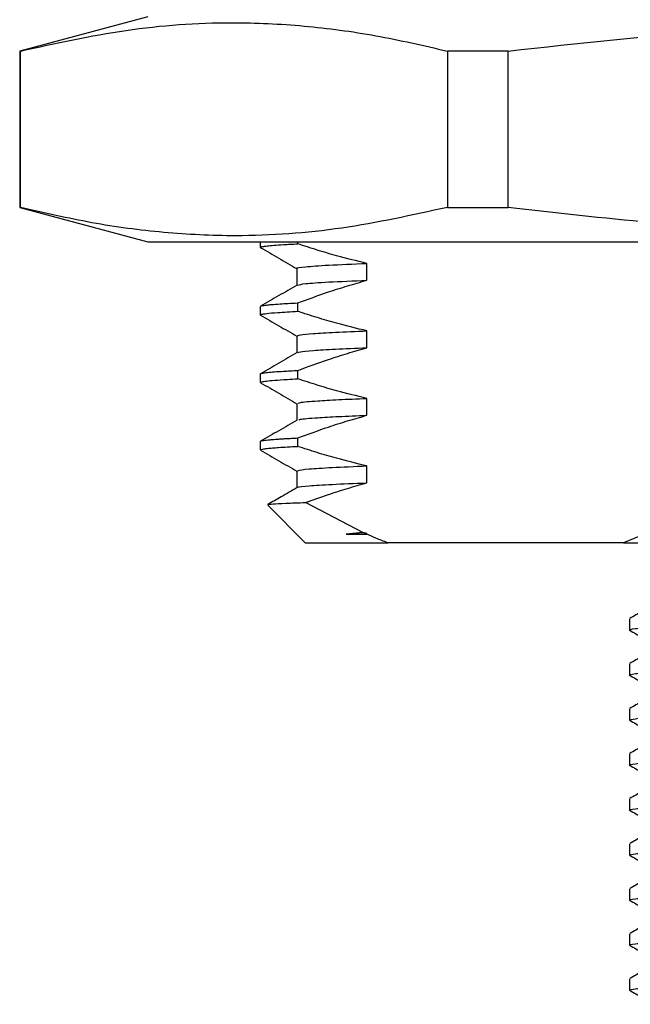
# Paper-space layout 'EXPLODED VIEW' of a CAD drawing. Header units: millimetres. Extents: x 15 to 415, y 5 to 292.
# Tile 17 of 26: x 195 to 209, y 146 to 168. Entities that reach past the tile are written whole.
import ezdxf

# ---------------------------------------------------------------- set-up
doc = ezdxf.new("R2010")
doc.units = ezdxf.units.MM

psp = doc.layouts.new('EXPLODED VIEW')

# ---------------------------------------------------------------- linework, layer by layer
at = {"color": 7, "linetype": 'Continuous', "lineweight": 25}
for p, q in [((197.868, 168.218), (195.018, 167.454)), ((195.018, 167.454), (195.018, 163.981)), ((195.033, 167.454), (195.018, 167.454)), ((195.033, 163.981), (195.033, 167.454)), ((205.875, 167.454), (204.526, 167.454)), ((204.526, 167.454), (204.526, 163.981)), ((205.875, 163.981), (205.875, 167.454)), ((195.018, 163.981), (197.868, 163.218)), ((195.018, 163.981), (195.033, 163.981)), ((204.526, 163.981), (205.875, 163.981)), ((197.868, 163.218), (230.523, 163.218)), ((200.368, 163.218), (200.368, 163.093)), ((201.199, 163.172), (201.199, 163.218)), ((201.18, 162.623), (201.18, 162.252)), ((202.736, 162.362), (202.736, 162.737)), ((200.368, 161.78), (200.368, 161.592)), ((201.199, 161.672), (201.199, 161.859)), ((202.736, 160.862), (202.736, 161.237)), ((201.18, 161.123), (201.18, 160.752)), ((201.199, 160.172), (201.199, 160.359)), ((200.368, 160.28), (200.368, 160.092)), ((200.369, 160.28), (200.369, 160.283)), ((202.736, 159.362), (202.736, 159.737)), ((201.18, 159.623), (201.18, 159.252)), ((201.199, 158.672), (201.199, 158.859)), ((200.368, 158.78), (200.368, 158.592)), ((202.736, 157.862), (202.736, 158.237)), ((201.18, 158.123), (201.18, 157.752)), ((200.533, 157.365), (201.368, 156.53)), ((202.645, 156.758), (201.373, 157.424)), ((202.645, 156.758), (202.273, 156.718)), ((202.273, 156.718), (202.736, 156.737)), ((202.736, 156.737), (202.645, 156.758)), ((202.736, 156.718), (202.736, 156.737)), ((208.908, 156.718), (208.444, 156.53)), ((201.368, 156.53), (203.2, 156.53)), ((208.444, 156.53), (203.2, 156.53)), ((208.444, 156.53), (229.368, 156.53)), ((208.577, 154.842), (208.577, 154.592)), ((208.577, 153.842), (208.577, 153.592)), ((208.577, 152.842), (208.577, 152.592)), ((208.577, 151.842), (208.577, 151.592)), ((208.577, 150.842), (208.577, 150.592)), ((208.577, 149.842), (208.577, 149.592)), ((208.577, 148.842), (208.577, 148.592)), ((208.577, 147.842), (208.577, 147.592)), ((208.577, 146.842), (208.577, 146.592))]:
    psp.add_line(p, q, dxfattribs=at)
for points, knots in [([(195.033, 167.454), (195.815, 167.627), (197.379, 167.972), (199.487, 168.121), (201.34, 168.033), (202.937, 167.82), (203.996, 167.576), (204.526, 167.454)], [0, 0, 0, 0, 0.247953, 0.495845, 0.66385, 0.831951, 1, 1, 1, 1]), ([(205.875, 167.454), (207.439, 167.627), (210.567, 167.972), (214.783, 168.121), (218.488, 168.033), (221.682, 167.82), (223.802, 167.576), (224.861, 167.454)], [0, 0, 0, 0, 0.2479533, 0.4958454, 0.6638497, 0.8319511, 1, 1, 1, 1]), ([(204.526, 163.981), (203.744, 163.809), (202.18, 163.463), (200.072, 163.314), (198.219, 163.402), (196.622, 163.616), (195.563, 163.86), (195.033, 163.981)], [0, 0, 0, 0, 0.247953, 0.495845, 0.66385, 0.831951, 1, 1, 1, 1]), ([(224.861, 163.981), (223.297, 163.809), (220.168, 163.463), (215.953, 163.314), (212.247, 163.402), (209.054, 163.616), (206.934, 163.86), (205.875, 163.981)], [0, 0, 0, 0, 0.2479533, 0.4958454, 0.6638497, 0.8319511, 1, 1, 1, 1]), ([(200.39, 163.086), (200.381, 163.088), (200.362, 163.091), (200.369, 163.095), (200.373, 163.1), (200.386, 163.104), (200.404, 163.109), (200.428, 163.113), (200.465, 163.119), (200.537, 163.128), (200.67, 163.14), (200.885, 163.155), (201.087, 163.166), (201.199, 163.172)], [0, 0, 0, 0, 0.047089, 0.102306, 0.157523, 0.212739, 0.267956, 0.323173, 0.378389, 0.476155, 0.636725, 0.800318, 1, 1, 1, 1]), ([(200.373, 163.086), (200.509, 163.008), (200.777, 162.853), (201.046, 162.697), (201.18, 162.62)], [0, 0, 0, 0, 0.503432, 1, 1, 1, 1]), ([(202.736, 162.737), (202.511, 162.791), (202.142, 162.881), (201.63, 163.031), (201.342, 163.125), (201.199, 163.172)], [0, 0, 0, 0, 0.435323, 0.717606, 1, 1, 1, 1]), ([(201.197, 162.623), (201.192, 162.625), (201.141, 162.638), (201.35, 162.662), (201.827, 162.699), (202.431, 162.724), (202.736, 162.737)], [0, 0, 0, 0, 0.040161, 0.354475, 0.674162, 1, 1, 1, 1]), ([(201.196, 162.255), (201.238, 162.266), (201.325, 162.288), (201.836, 162.324), (202.434, 162.349), (202.736, 162.362)], [0, 0, 0, 0, 0.311913, 0.652678, 1, 1, 1, 1]), ([(201.199, 161.859), (201.426, 161.942), (201.794, 162.076), (202.307, 162.24), (202.593, 162.321), (202.736, 162.362)], [0, 0, 0, 0, 0.446437, 0.723165, 1, 1, 1, 1]), ([(201.186, 162.255), (201.05, 162.177), (200.78, 162.02), (200.509, 161.864), (200.373, 161.786)], [0, 0, 0, 0, 0.499996, 1, 1, 1, 1]), ([(200.374, 161.586), (200.371, 161.588), (200.365, 161.592), (200.372, 161.599), (200.402, 161.609), (200.503, 161.625), (200.745, 161.647), (201.04, 161.663), (201.199, 161.672)], [0, 0, 0, 0, 0.065386, 0.149715, 0.23957, 0.45376, 0.707241, 1, 1, 1, 1]), ([(200.376, 161.786), (200.377, 161.787), (200.381, 161.791), (200.408, 161.797), (200.452, 161.804), (200.516, 161.813), (200.626, 161.824), (200.785, 161.836), (200.982, 161.848), (201.126, 161.855), (201.199, 161.859)], [0, 0, 0, 0, 0.042433, 0.168775, 0.251173, 0.364334, 0.508256, 0.701874, 0.850937, 1, 1, 1, 1]), ([(202.736, 161.237), (202.511, 161.291), (202.142, 161.381), (201.63, 161.531), (201.342, 161.625), (201.199, 161.672)], [0, 0, 0, 0, 0.435323, 0.717606, 1, 1, 1, 1]), ([(200.373, 161.586), (200.509, 161.508), (200.777, 161.353), (201.046, 161.197), (201.18, 161.12)], [0, 0, 0, 0, 0.503432, 1, 1, 1, 1]), ([(201.188, 161.123), (201.2, 161.132), (201.226, 161.149), (201.52, 161.177), (201.999, 161.207), (202.49, 161.227), (202.736, 161.237)], [0, 0, 0, 0, 0.228035, 0.483421, 0.741375, 1, 1, 1, 1]), ([(201.199, 160.359), (201.426, 160.442), (201.794, 160.576), (202.307, 160.74), (202.593, 160.821), (202.736, 160.862)], [0, 0, 0, 0, 0.446437, 0.723165, 1, 1, 1, 1]), ([(201.208, 160.755), (201.218, 160.761), (201.244, 160.776), (201.522, 160.802), (201.999, 160.832), (202.49, 160.852), (202.736, 160.862)], [0, 0, 0, 0, 0.176899, 0.449201, 0.724244, 1, 1, 1, 1]), ([(201.186, 160.755), (201.05, 160.677), (200.78, 160.52), (200.509, 160.364), (200.373, 160.286)], [0, 0, 0, 0, 0.499996, 1, 1, 1, 1]), ([(200.374, 160.286), (200.375, 160.287), (200.377, 160.289), (200.388, 160.292), (200.406, 160.297), (200.431, 160.301), (200.469, 160.307), (200.542, 160.316), (200.676, 160.328), (200.89, 160.343), (201.089, 160.353), (201.199, 160.359)], [0, 0, 0, 0, 0.016678, 0.081865, 0.147052, 0.212239, 0.277426, 0.391388, 0.580493, 0.769535, 1, 1, 1, 1]), ([(200.371, 160.092), (200.37, 160.093), (200.364, 160.098), (200.399, 160.109), (200.496, 160.124), (200.681, 160.141), (200.92, 160.157), (201.121, 160.168), (201.199, 160.172)], [0, 0, 0, 0, 0.03098, 0.207958, 0.403701, 0.618209, 0.851477, 1, 1, 1, 1]), ([(202.736, 159.737), (202.511, 159.791), (202.142, 159.881), (201.63, 160.031), (201.342, 160.125), (201.199, 160.172)], [0, 0, 0, 0, 0.435323, 0.717606, 1, 1, 1, 1]), ([(200.373, 160.086), (200.509, 160.008), (200.777, 159.853), (201.046, 159.697), (201.18, 159.62)], [0, 0, 0, 0, 0.503432, 1, 1, 1, 1]), ([(201.211, 159.623), (201.213, 159.631), (201.22, 159.651), (201.563, 159.68), (202.078, 159.71), (202.516, 159.728), (202.736, 159.737)], [0, 0, 0, 0, 0.225205, 0.542996, 0.771324, 1, 1, 1, 1]), ([(201.186, 159.255), (201.05, 159.177), (200.78, 159.02), (200.509, 158.864), (200.373, 158.786)], [0, 0, 0, 0, 0.499996, 1, 1, 1, 1]), ([(201.199, 158.859), (201.426, 158.942), (201.794, 159.076), (202.307, 159.24), (202.593, 159.321), (202.736, 159.362)], [0, 0, 0, 0, 0.4464374, 0.7231646, 1, 1, 1, 1]), ([(201.224, 159.255), (201.228, 159.261), (201.238, 159.278), (201.565, 159.305), (202.078, 159.335), (202.516, 159.353), (202.736, 159.362)], [0, 0, 0, 0, 0.173806, 0.512679, 0.756153, 1, 1, 1, 1]), ([(200.374, 158.786), (200.374, 158.786), (200.375, 158.791), (200.431, 158.802), (200.534, 158.815), (200.639, 158.824), (200.704, 158.83), (200.778, 158.835), (200.862, 158.84), (200.955, 158.846), (201.066, 158.852), (201.152, 158.857), (201.199, 158.859)], [0, 0, 0, 0, 0.004526, 0.22002, 0.46381, 0.532352, 0.602836, 0.675263, 0.749631, 0.825941, 0.904194, 1, 1, 1, 1]), ([(200.376, 158.592), (200.374, 158.594), (200.368, 158.601), (200.418, 158.612), (200.509, 158.625), (200.631, 158.637), (200.83, 158.652), (201.046, 158.663), (201.199, 158.672)], [0, 0, 0, 0, 0.082747, 0.264213, 0.427395, 0.572291, 0.6989, 1, 1, 1, 1]), ([(202.736, 158.237), (202.511, 158.291), (202.142, 158.381), (201.63, 158.531), (201.342, 158.625), (201.199, 158.672)], [0, 0, 0, 0, 0.435323, 0.717606, 1, 1, 1, 1]), ([(200.373, 158.586), (200.509, 158.508), (200.777, 158.353), (201.046, 158.197), (201.18, 158.12)], [0, 0, 0, 0, 0.503432, 1, 1, 1, 1]), ([(201.211, 158.123), (201.204, 158.128), (201.182, 158.143), (201.425, 158.17), (201.912, 158.203), (202.461, 158.226), (202.736, 158.237)], [0, 0, 0, 0, 0.131696, 0.418176, 0.708508, 1, 1, 1, 1]), ([(201.186, 157.755), (201.067, 157.687), (200.851, 157.562), (200.635, 157.437), (200.537, 157.38)], [0, 0, 0, 0, 0.547763, 1, 1, 1, 1]), ([(201.209, 157.755), (201.207, 157.758), (201.193, 157.77), (201.429, 157.795), (201.911, 157.828), (202.46, 157.851), (202.736, 157.862)], [0, 0, 0, 0, 0.07411, 0.379589, 0.689176, 1, 1, 1, 1]), ([(201.373, 157.424), (201.542, 157.484), (201.853, 157.595), (202.307, 157.74), (202.593, 157.821), (202.736, 157.862)], [0, 0, 0, 0, 0.375053, 0.687465, 1, 1, 1, 1]), ([(200.54, 157.375), (200.539, 157.377), (200.536, 157.382), (200.65, 157.393), (200.899, 157.408), (201.214, 157.419), (201.373, 157.424)], [0, 0, 0, 0, 0.087348, 0.351526, 0.674001, 1, 1, 1, 1]), ([(202.273, 156.718), (202.373, 156.718), (202.518, 156.718), (202.683, 156.718), (202.736, 156.718)], [0, 0, 0, 0, 0.682124, 1, 1, 1, 1]), ([(203.2, 156.53), (203.112, 156.563), (202.957, 156.623), (202.803, 156.689), (202.736, 156.718)], [0, 0, 0, 0, 0.5642111, 1, 1, 1, 1]), ([(209.123, 155.161), (209.033, 155.109), (208.853, 155.005), (208.672, 154.9), (208.582, 154.848)], [0, 0, 0, 0, 0.499987, 1, 1, 1, 1]), ([(208.602, 154.586), (208.592, 154.588), (208.534, 154.6), (208.678, 154.622), (209.049, 154.655), (209.688, 154.687), (210.535, 154.717), (211.567, 154.747), (212.752, 154.78), (214.039, 154.812), (215.368, 154.842), (216.697, 154.872), (217.984, 154.905), (219.169, 154.937), (220.2, 154.967), (221.05, 154.997), (221.679, 155.03), (222.064, 155.06), (222.112, 155.078), (222.134, 155.086)], [0, 0, 0, 0, 0.012333, 0.074226, 0.137333, 0.20044, 0.262333, 0.324226, 0.387333, 0.45044, 0.512333, 0.574226, 0.637333, 0.70044, 0.762333, 0.824226, 0.887333, 0.95044, 1, 1, 1, 1]), ([(208.582, 154.586), (208.672, 154.534), (208.851, 154.431), (209.03, 154.328), (209.118, 154.277)], [0, 0, 0, 0, 0.5051389, 1, 1, 1, 1]), ([(208.602, 153.586), (208.592, 153.588), (208.534, 153.6), (208.678, 153.622), (209.049, 153.655), (209.688, 153.687), (210.535, 153.717), (211.567, 153.747), (212.752, 153.78), (214.039, 153.812), (215.368, 153.842), (216.697, 153.872), (217.984, 153.905), (219.169, 153.937), (220.2, 153.967), (221.05, 153.997), (221.679, 154.03), (222.064, 154.06), (222.112, 154.078), (222.134, 154.086)], [0, 0, 0, 0, 0.012333, 0.074226, 0.137333, 0.20044, 0.262333, 0.324226, 0.387333, 0.45044, 0.512333, 0.574226, 0.637333, 0.70044, 0.762333, 0.824226, 0.887333, 0.95044, 1, 1, 1, 1]), ([(209.123, 154.161), (209.033, 154.109), (208.853, 154.005), (208.672, 153.9), (208.582, 153.848)], [0, 0, 0, 0, 0.499987, 1, 1, 1, 1]), ([(208.582, 153.586), (208.672, 153.534), (208.851, 153.431), (209.03, 153.328), (209.118, 153.277)], [0, 0, 0, 0, 0.505139, 1, 1, 1, 1]), ([(209.123, 153.161), (209.033, 153.109), (208.853, 153.005), (208.672, 152.9), (208.582, 152.848)], [0, 0, 0, 0, 0.499987, 1, 1, 1, 1]), ([(208.577, 152.592), (208.602, 152.602), (208.652, 152.622), (209.056, 152.655), (209.686, 152.687), (210.536, 152.717), (211.567, 152.747), (212.752, 152.78), (214.039, 152.812), (215.368, 152.842), (216.697, 152.872), (217.984, 152.905), (219.169, 152.937), (220.2, 152.967), (221.05, 152.997), (221.679, 153.03), (222.064, 153.06), (222.112, 153.078), (222.134, 153.086)], [0, 0, 0, 0, 0.062652, 0.126548, 0.190444, 0.253111, 0.315778, 0.379674, 0.443569, 0.506236, 0.568903, 0.632799, 0.696695, 0.759362, 0.822029, 0.885925, 0.94982, 1, 1, 1, 1]), ([(208.582, 152.586), (208.672, 152.534), (208.851, 152.431), (209.03, 152.328), (209.118, 152.277)], [0, 0, 0, 0, 0.505139, 1, 1, 1, 1]), ([(208.602, 151.586), (208.592, 151.588), (208.534, 151.6), (208.678, 151.622), (209.049, 151.655), (209.688, 151.687), (210.535, 151.717), (211.567, 151.747), (212.752, 151.78), (214.039, 151.812), (215.368, 151.842), (216.697, 151.872), (217.984, 151.905), (219.169, 151.937), (220.2, 151.967), (221.05, 151.997), (221.679, 152.03), (222.064, 152.06), (222.112, 152.078), (222.134, 152.086)], [0, 0, 0, 0, 0.0123331, 0.0742262, 0.1373331, 0.2004401, 0.2623331, 0.3242262, 0.3873331, 0.4504401, 0.5123331, 0.5742262, 0.6373331, 0.7004401, 0.7623331, 0.8242262, 0.8873331, 0.9504401, 1, 1, 1, 1]), ([(209.123, 152.161), (209.033, 152.109), (208.853, 152.005), (208.672, 151.9), (208.582, 151.848)], [0, 0, 0, 0, 0.499987, 1, 1, 1, 1]), ([(208.582, 151.586), (208.672, 151.534), (208.851, 151.431), (209.03, 151.328), (209.118, 151.277)], [0, 0, 0, 0, 0.505139, 1, 1, 1, 1]), ([(209.123, 151.161), (209.033, 151.109), (208.853, 151.005), (208.672, 150.9), (208.582, 150.848)], [0, 0, 0, 0, 0.499987, 1, 1, 1, 1]), ([(208.602, 150.586), (208.592, 150.588), (208.534, 150.6), (208.678, 150.622), (209.049, 150.655), (209.688, 150.687), (210.535, 150.717), (211.567, 150.747), (212.752, 150.78), (214.039, 150.812), (215.368, 150.842), (216.697, 150.872), (217.984, 150.905), (219.169, 150.937), (220.2, 150.967), (221.05, 150.997), (221.679, 151.03), (222.064, 151.06), (222.112, 151.078), (222.134, 151.086)], [0, 0, 0, 0, 0.012333, 0.074226, 0.137333, 0.20044, 0.262333, 0.324226, 0.387333, 0.45044, 0.512333, 0.574226, 0.637333, 0.70044, 0.762333, 0.824226, 0.887333, 0.95044, 1, 1, 1, 1]), ([(208.582, 150.586), (208.672, 150.534), (208.851, 150.431), (209.03, 150.328), (209.118, 150.277)], [0, 0, 0, 0, 0.505139, 1, 1, 1, 1]), ([(208.577, 149.592), (208.602, 149.602), (208.652, 149.622), (209.056, 149.655), (209.686, 149.687), (210.536, 149.717), (211.567, 149.747), (212.752, 149.78), (214.039, 149.812), (215.368, 149.842), (216.697, 149.872), (217.984, 149.905), (219.169, 149.937), (220.2, 149.967), (221.05, 149.997), (221.679, 150.03), (222.064, 150.06), (222.112, 150.078), (222.134, 150.086)], [0, 0, 0, 0, 0.062652, 0.126548, 0.190444, 0.253111, 0.315778, 0.379674, 0.443569, 0.506236, 0.568903, 0.632799, 0.696695, 0.759362, 0.822029, 0.885925, 0.94982, 1, 1, 1, 1]), ([(209.123, 150.161), (209.033, 150.109), (208.853, 150.005), (208.672, 149.9), (208.582, 149.848)], [0, 0, 0, 0, 0.499987, 1, 1, 1, 1]), ([(208.582, 149.586), (208.672, 149.534), (208.851, 149.431), (209.03, 149.328), (209.118, 149.277)], [0, 0, 0, 0, 0.505139, 1, 1, 1, 1]), ([(208.602, 148.586), (208.592, 148.588), (208.534, 148.6), (208.678, 148.622), (209.049, 148.655), (209.688, 148.687), (210.535, 148.717), (211.567, 148.747), (212.752, 148.78), (214.039, 148.812), (215.368, 148.842), (216.697, 148.872), (217.984, 148.905), (219.169, 148.937), (220.2, 148.967), (221.05, 148.997), (221.679, 149.03), (222.064, 149.06), (222.112, 149.078), (222.134, 149.086)], [0, 0, 0, 0, 0.012333, 0.074226, 0.137333, 0.20044, 0.262333, 0.324226, 0.387333, 0.45044, 0.512333, 0.574226, 0.637333, 0.70044, 0.762333, 0.824226, 0.887333, 0.95044, 1, 1, 1, 1]), ([(209.123, 149.161), (209.033, 149.109), (208.853, 149.005), (208.672, 148.9), (208.582, 148.848)], [0, 0, 0, 0, 0.499987, 1, 1, 1, 1]), ([(208.582, 148.586), (208.672, 148.534), (208.851, 148.431), (209.03, 148.328), (209.118, 148.277)], [0, 0, 0, 0, 0.505139, 1, 1, 1, 1]), ([(209.123, 148.161), (209.033, 148.109), (208.853, 148.005), (208.672, 147.9), (208.582, 147.848)], [0, 0, 0, 0, 0.499987, 1, 1, 1, 1]), ([(208.602, 147.586), (208.592, 147.588), (208.534, 147.6), (208.678, 147.622), (209.049, 147.655), (209.688, 147.687), (210.535, 147.717), (211.567, 147.747), (212.752, 147.78), (214.039, 147.812), (215.368, 147.842), (216.697, 147.872), (217.984, 147.905), (219.169, 147.937), (220.2, 147.967), (221.05, 147.997), (221.679, 148.03), (222.064, 148.06), (222.112, 148.078), (222.134, 148.086)], [0, 0, 0, 0, 0.012333, 0.074226, 0.137333, 0.20044, 0.262333, 0.324226, 0.387333, 0.45044, 0.512333, 0.574226, 0.637333, 0.70044, 0.762333, 0.824226, 0.887333, 0.95044, 1, 1, 1, 1]), ([(208.582, 147.586), (208.672, 147.534), (208.851, 147.431), (209.03, 147.328), (209.118, 147.277)], [0, 0, 0, 0, 0.5051389, 1, 1, 1, 1]), ([(208.577, 146.592), (208.602, 146.602), (208.652, 146.622), (209.056, 146.655), (209.686, 146.687), (210.536, 146.717), (211.567, 146.747), (212.752, 146.78), (214.039, 146.812), (215.368, 146.842), (216.697, 146.872), (217.984, 146.905), (219.169, 146.937), (220.2, 146.967), (221.05, 146.997), (221.679, 147.03), (222.064, 147.06), (222.112, 147.078), (222.134, 147.086)], [0, 0, 0, 0, 0.062652, 0.126548, 0.190444, 0.253111, 0.315778, 0.379674, 0.443569, 0.506236, 0.568903, 0.632799, 0.696695, 0.759362, 0.822029, 0.885925, 0.94982, 1, 1, 1, 1]), ([(209.123, 147.161), (209.033, 147.109), (208.853, 147.005), (208.672, 146.9), (208.582, 146.848)], [0, 0, 0, 0, 0.499987, 1, 1, 1, 1]), ([(208.582, 146.586), (208.672, 146.534), (208.851, 146.431), (209.03, 146.328), (209.118, 146.277)], [0, 0, 0, 0, 0.5051389, 1, 1, 1, 1])]:
    psp.add_open_spline(points, degree=3, knots=knots, dxfattribs=at)

doc.saveas('drawing.dxf')
